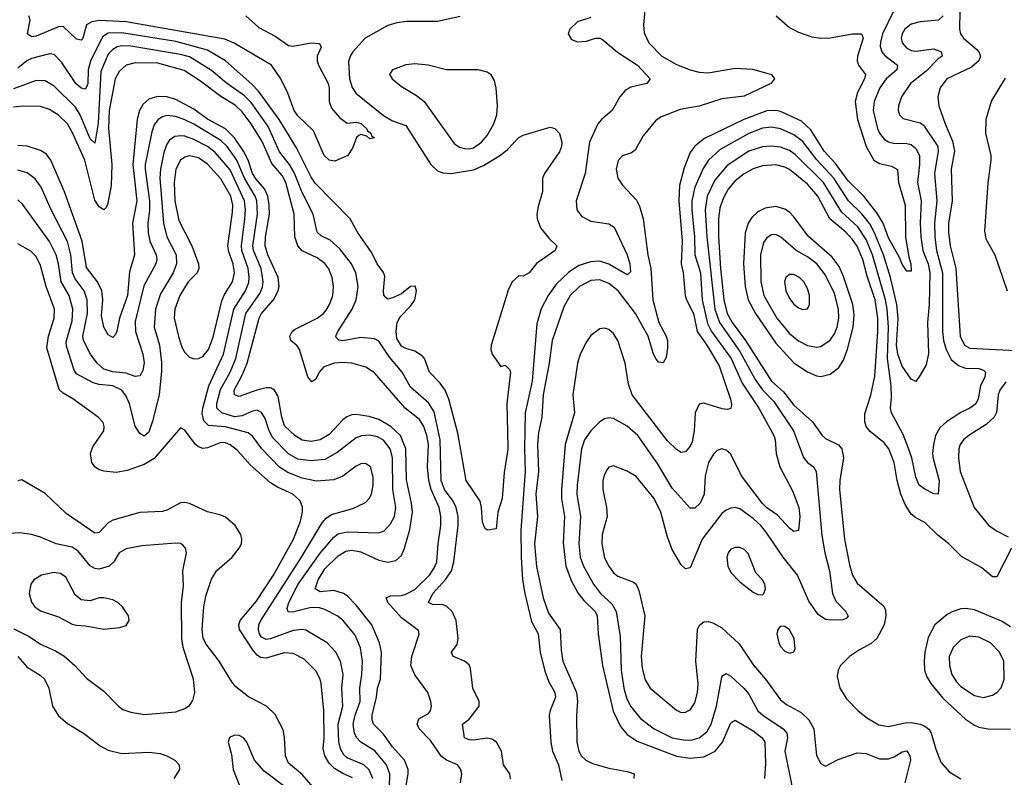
# Model space of a CAD drawing. Header units: inches. Extents: x 1649636 to 1815363, y 506543 to 641975.
# Tile 142 of 256: x 1697838 to 1702203, y 585135 to 588492. Entities that reach past the tile are written whole.
import ezdxf

# ---------------------------------------------------------------- set-up
doc = ezdxf.new("R2010")
doc.units = ezdxf.units.IN
doc.header["$MEASUREMENT"] = 0
doc.layers.add('B6598', color=7, linetype='Continuous')
doc.layers.add('B7508', color=7, linetype='Continuous')

msp = doc.modelspace()

# ---------------------------------------------------------------- linework, layer by layer
at = {"layer": 'B6598', "color": 5}
for points, elevation in [([(1698840.8, 588510), (1698897.8, 588457.8), (1698970, 588419), (1699030, 588377.1), (1699050, 588374.3), (1699130, 588390.1), (1699167.1, 588387.1), (1699173.4, 588370), (1699157.1, 588330), (1699156.3, 588310), (1699162.2, 588290), (1699205.5, 588210), (1699210.2, 588189.8), (1699210.2, 588130), (1699220.2, 588100.2), (1699257.4, 588057.4), (1699290, 588033.4), (1699330, 588037.6), (1699350, 588032.3), (1699374.6, 588010), (1699379.3, 587999.3), (1699394, 587990), (1699396.8, 587976.8), (1699410, 587969), (1699390, 587964.5), (1699376.6, 587976.6), (1699350, 587982.7), (1699341.1, 587978.9), (1699330.6, 587969.4), (1699314.4, 587925.6), (1699292, 587890), (1699235.3, 587864.7), (1699210, 587869.7), (1699188, 587890), (1699140, 588000), (1699070, 588066.3), (1699054.2, 588090), (1699026.2, 588166.2), (1698995, 588230), (1698953.8, 588290), (1698788.8, 588388.8), (1698746.4, 588406.4), (1698310, 588482.5), (1698191.8, 588488.2), (1698157.2, 588482.8), (1698133.1, 588470), (1698117.8, 588410), (1698110, 588401.8), (1698090, 588405.5), (1698030, 588461.8), (1698010, 588459.9), (1697910, 588419.1), (1697890, 588416.4), (1697871.5, 588430), (1697883.7, 588490), (1697877.8, 588510)], 520), ([(1699790, 588506.6), (1699690, 588483.5), (1699555.4, 588484.6), (1699510, 588478.5), (1699470, 588466.3), (1699369.3, 588410), (1699315.1, 588350), (1699302.6, 588330), (1699294.6, 588305.4), (1699299.7, 588230), (1699311.4, 588191.4), (1699327.1, 588167.1), (1699450, 588067.6), (1699490, 588043.5), (1699550, 588023.8), (1699660.5, 587850), (1699690, 587821.7), (1699713.3, 587813.3), (1699750, 587810.6), (1699850, 587827), (1699894.2, 587845.8), (1699968.6, 587891.4), (1700000, 587916.8)], 540), ([(1700000, 586578.2), (1699985.3, 586485.3), (1699975.8, 586370), (1699957.4, 586310), (1699950, 586235.3), (1699909.3, 586229.3), (1699899, 586239), (1699890, 586266), (1699885.6, 586330), (1699879.1, 586359.1), (1699816.9, 586450), (1699779.3, 586659.3), (1699740.3, 586810), (1699724.1, 586850), (1699701.2, 586881.2), (1699654.6, 586930), (1699632.3, 586990), (1699622.5, 587002.5), (1699590, 587023.6), (1699550, 587035), (1699530, 587046.1), (1699510, 587079.7), (1699506.2, 587110), (1699511.7, 587150), (1699524.4, 587175.6), (1699570, 587222.6), (1699589.8, 587250), (1699596.5, 587290), (1699590.9, 587310.9), (1699570, 587309.7), (1699530, 587278), (1699490, 587259.8), (1699470, 587254.3), (1699460.5, 587260.5), (1699452.1, 587272.1), (1699450.8, 587290), (1699456.3, 587356.3), (1699451.1, 587371.1), (1699422.9, 587410), (1699399.3, 587459.3), (1699335.1, 587550), (1699302, 587610), (1699148.1, 587768.1), (1699130, 587794.9), (1699064.5, 587924.5), (1698987.8, 588050), (1698896, 588176), (1698866.6, 588206.6), (1698750, 588310.4), (1698670, 588356.7), (1698530, 588394.9), (1698290, 588433.9), (1698230, 588432), (1698204.3, 588415.7), (1698152.1, 588307.9), (1698140.9, 588270), (1698139.4, 588210), (1698130, 588184), (1698110, 588188.7), (1698086.5, 588210), (1698023.4, 588303.4), (1697990, 588338), (1697970, 588341.1), (1697890, 588320.9), (1697869.3, 588310), (1697830, 588277)], 540), ([(1700000, 585164.5), (1699982.6, 585190), (1699974.2, 585250), (1699951.4, 585290), (1699930, 585303.4), (1699910, 585308.4), (1699850, 585298.8), (1699830, 585300.7), (1699809.7, 585310), (1699800.9, 585370), (1699830, 585392.1), (1699874.1, 585450), (1699874.1, 585470), (1699846.1, 585530), (1699836.8, 585616.8), (1699830, 585633.5), (1699810, 585649.8), (1699761.2, 585670), (1699756.2, 585676.2), (1699751.8, 585690), (1699777, 585723), (1699782, 585750), (1699772.1, 585830), (1699754.5, 585870), (1699730, 585893.7), (1699710, 585900.7), (1699670, 585898.5), (1699649.8, 585909.8), (1699668.9, 585950), (1699727.5, 586012.5), (1699752.4, 586050), (1699762.8, 586090), (1699782.1, 586250), (1699781.2, 586290), (1699772.3, 586330), (1699758.8, 586358.8), (1699721, 586410), (1699705.8, 586450), (1699702.2, 586630), (1699674.4, 586754.4), (1699650, 586793.7), (1699570, 586863.4), (1699532.5, 586930), (1699477.3, 586997.3), (1699430, 587068.2), (1699410, 587078.3), (1699350, 587083.1), (1699270, 587068.3), (1699252.2, 587072.2), (1699242, 587082), (1699239.7, 587090), (1699248.2, 587110), (1699311, 587210), (1699329.4, 587250), (1699338.3, 587310), (1699328.3, 587370), (1699308.3, 587410), (1699256.8, 587476.8), (1699214.7, 587514.7), (1699174.3, 587534.3), (1699156, 587550), (1699138.4, 587630), (1699090, 587726.8), (1699055.1, 587815.1), (1699034.3, 587850), (1698990, 587906.9), (1698939, 588019), (1698864.5, 588124.5), (1698834.6, 588154.6), (1698752.8, 588212.8), (1698687.5, 588267.5), (1698590, 588327.6), (1698550, 588338.5), (1698330, 588374.2), (1698290, 588375.9), (1698270, 588371.7), (1698250, 588360.4), (1698230, 588339.5), (1698197.4, 588262.6), (1698186.2, 588033.8), (1698170, 587945.1), (1698150, 587963.5), (1698105.8, 588070), (1698085, 588105), (1697990, 588197.4), (1697950, 588221.7), (1697910, 588222.7), (1697810, 588185.6)], 560), ([(1699791.2, 585110), (1699797, 585150), (1699792.3, 585172.3), (1699779.1, 585190), (1699730, 585211.3), (1699707.4, 585227.4), (1699658.3, 585298.3), (1699608.1, 585350), (1699599.5, 585370), (1699606.5, 585393.5), (1699650, 585418), (1699659.2, 585430), (1699663.1, 585450), (1699660.9, 585470), (1699646.3, 585510), (1699588.7, 585588.7), (1699571.5, 585630), (1699576.2, 585670), (1699609.1, 585769.1), (1699605.6, 585785.6), (1699530, 585840.9), (1699469.9, 585910), (1699461.6, 585930), (1699481.3, 585938.7), (1699530, 585940.5), (1699550, 585945.9), (1699590, 585967.6), (1699653.9, 586030), (1699676.1, 586063.9), (1699686.5, 586090), (1699692.3, 586170), (1699704.9, 586250), (1699704.8, 586290), (1699697.1, 586330), (1699662.4, 586410), (1699650.9, 586450), (1699645.5, 586510), (1699649.4, 586610), (1699642.1, 586650), (1699628.7, 586690), (1699610, 586719.9), (1699547.1, 586770), (1699410, 586926.5), (1699372.5, 586952.5), (1699309.5, 586969.5), (1699270, 586973.4), (1699233.4, 586970), (1699186.6, 586953.4), (1699165, 586930), (1699150, 586899.2), (1699132.2, 586887.8), (1699115.6, 586910), (1699077.5, 587030), (1699067.1, 587047.1), (1699039.8, 587070), (1699035.4, 587090), (1699046, 587110), (1699059.1, 587120.9), (1699156.8, 587170), (1699184.2, 587190), (1699195.7, 587204.3), (1699211.7, 587230), (1699226, 587270), (1699229.2, 587310), (1699222.4, 587350), (1699207.5, 587387.5), (1699190, 587411.6), (1699157, 587437), (1699090, 587467.7), (1699070.6, 587490.6), (1699057.6, 587530), (1699054.7, 587630), (1699017.1, 587770), (1699001, 587801), (1698955.4, 587855.4), (1698911.9, 587951.9), (1698863.4, 588030), (1698823.5, 588083.5), (1698793.2, 588113.2), (1698730, 588152.2), (1698639.7, 588219.7), (1698566.4, 588266.4), (1698450, 588298.9), (1698350, 588301.7), (1698309, 588291), (1698278, 588262), (1698260.1, 588230), (1698234.2, 588090), (1698230.6, 588010), (1698245.8, 587850), (1698243.4, 587756.6), (1698226.6, 587673.4), (1698220.8, 587659.2), (1698210, 587649.8), (1698190, 587663.4), (1698170, 587692.8), (1698126.2, 587870), (1698071.2, 587991.2), (1698050, 588030), (1698010, 588068.9), (1697970, 588094.6), (1697930, 588107.2), (1697850, 588109.4), (1697810, 588103.9)], 580), ([(1699549.2, 585090), (1699560.3, 585150), (1699559.3, 585170), (1699544.2, 585210), (1699490, 585270.4), (1699450, 585325.8), (1699405.8, 585370), (1699399.5, 585390), (1699400.1, 585410), (1699420.1, 585490), (1699424.2, 585530), (1699437.6, 585570), (1699442.3, 585690), (1699433.3, 585730), (1699399.3, 585810), (1699330, 585898.1), (1699290, 585939.4), (1699273.6, 585950), (1699230, 585962.8), (1699170, 585956.7), (1699147, 585970), (1699160.5, 586010), (1699190, 586058.6), (1699250, 586116.6), (1699282.8, 586137.2), (1699310, 586141.1), (1699350, 586134.2), (1699430, 586096.9), (1699470, 586087.5), (1699504.4, 586095.6), (1699530, 586117.5), (1699544.2, 586150), (1699567.2, 586232.8), (1699578.6, 586310), (1699574.9, 586350), (1699553.1, 586453.1), (1699549, 586590), (1699525.7, 586650), (1699483.6, 586690), (1699430, 586720.9), (1699386.6, 586733.4), (1699330, 586742.4), (1699310, 586741.2), (1699287.5, 586732.5), (1699270, 586719.5), (1699210, 586653.4), (1699170, 586630.8), (1699130, 586623.1), (1699090, 586629.4), (1699056.8, 586650), (1699011.8, 586691.8), (1698999.4, 586730), (1698982.8, 586822.8), (1698967.1, 586850), (1698950, 586860.2), (1698930, 586861.4), (1698888.9, 586851.1), (1698810, 586821.6), (1698789.9, 586829.9), (1698787.9, 586850), (1698823.6, 586916.4), (1698845.3, 586970), (1698898.8, 587170), (1698910.3, 587190), (1698962.3, 587250), (1698983, 587290), (1698987.4, 587310), (1698983.3, 587350), (1698937.7, 587450), (1698925.8, 587490), (1698927.1, 587530), (1698944.4, 587630), (1698944.1, 587670), (1698937.5, 587710), (1698922.4, 587742.4), (1698885.4, 587785.4), (1698870.2, 587810), (1698850.7, 587870), (1698829.7, 587910), (1698790, 587968.7), (1698750, 588008.9), (1698670.8, 588050.8), (1698610, 588095.6), (1698530, 588139), (1698490, 588150.7), (1698448.6, 588151.4), (1698410, 588140.2), (1698383.9, 588116.1), (1698369.3, 588090), (1698359, 588050), (1698338.5, 587850), (1698357.5, 587690), (1698337.2, 587590), (1698347.2, 587450), (1698325, 587375), (1698315.5, 587270), (1698280.1, 587170), (1698268, 587112), (1698262.7, 587097.3), (1698250, 587083.5), (1698230, 587096), (1698209.9, 587129.9), (1698200.3, 587180.3), (1698206.4, 587250), (1698201.9, 587290), (1698182.3, 587330), (1698133.7, 587393.7), (1698115.1, 587510), (1698036.3, 587730), (1697976, 587870), (1697955.8, 587895.8), (1697930, 587912), (1697870, 587932.3), (1697830, 587934.8)], 620), ([(1699477.5, 585090), (1699477.8, 585150), (1699463.2, 585190), (1699411.6, 585251.6), (1699350, 585289.9), (1699331.3, 585311.3), (1699322.1, 585330), (1699316.2, 585370), (1699325.1, 585410), (1699347.1, 585470), (1699345.8, 585530), (1699354.7, 585590), (1699357, 585650), (1699349.1, 585709.1), (1699324.9, 585764.9), (1699270, 585831.5), (1699245.7, 585850), (1699190, 585879), (1699166.4, 585886.4), (1699130, 585887.6), (1699046.5, 585866.5), (1699028.3, 585868.3), (1699023.3, 585883.3), (1699031.3, 585910), (1699071.4, 585990), (1699170, 586128.1), (1699230, 586199.3), (1699250, 586213.3), (1699290, 586222.9), (1699430, 586218.4), (1699452.8, 586227.2), (1699482.2, 586257.8), (1699499.1, 586290), (1699505.3, 586330), (1699492.2, 586410), (1699489.9, 586550), (1699479.9, 586590), (1699450, 586628.7), (1699423.3, 586643.3), (1699388.8, 586651.2), (1699352.6, 586647.4), (1699330, 586639.1), (1699245.5, 586574.5), (1699190, 586542.8), (1699130, 586536.6), (1699070, 586544.7), (1699030, 586568.4), (1698959.6, 586639.6), (1698943.9, 586670), (1698925.2, 586725.2), (1698910, 586751.5), (1698890, 586761.2), (1698870, 586757.1), (1698823.9, 586736.1), (1698790, 586732.7), (1698734.4, 586750), (1698711.9, 586770), (1698711.1, 586791.1), (1698727.2, 586852.8), (1698770, 586930), (1698795.7, 586990), (1698840.2, 587190), (1698901.9, 587278.1), (1698913.3, 587306.7), (1698916.4, 587330), (1698907.4, 587390), (1698874.7, 587470), (1698871.8, 587490), (1698891.8, 587630), (1698889.1, 587690), (1698882, 587710), (1698833.8, 587790), (1698800.8, 587870), (1698757.4, 587930), (1698730, 587956.1), (1698610, 588029.3), (1698570, 588048.9), (1698530, 588063.1), (1698490, 588067.9), (1698470, 588062.1), (1698451.8, 588050), (1698434.4, 588025.6), (1698424.1, 587995.9), (1698394.2, 587850), (1698393.5, 587830), (1698413.5, 587690), (1698413.5, 587646.5), (1698406.1, 587590), (1698407.5, 587547.5), (1698415.1, 587510), (1698443, 587450), (1698445.4, 587430), (1698441, 587410), (1698387.7, 587312.3), (1698350, 587154.5), (1698351.6, 587110), (1698383, 587010), (1698389.1, 586970.9), (1698382.9, 586937.1), (1698370, 586913.6), (1698350, 586911.2), (1698310, 586925.3), (1698250, 586931.9), (1698210, 586943.5), (1698180.5, 586970), (1698151.1, 587010), (1698120.9, 587070), (1698117.6, 587090), (1698137.9, 587190), (1698136.8, 587250), (1698123.4, 587290), (1698083.3, 587343.3), (1698071.1, 587370), (1698064.2, 587450), (1698048.9, 587508.9), (1697976.4, 587650), (1697933.5, 587750), (1697906.2, 587786.2), (1697870, 587813), (1697830, 587825.3)], 640), ([(1699402.5, 585130), (1699387.4, 585167.4), (1699363.2, 585190), (1699290, 585220.9), (1699274.8, 585234.8), (1699260.2, 585260.2), (1699252.6, 585292.6), (1699249.6, 585370), (1699269.5, 585450), (1699265.7, 585530), (1699272.1, 585590), (1699260.2, 585650), (1699239.5, 585690), (1699200.8, 585730), (1699106.8, 585786.8), (1699089.9, 585789.9), (1699050, 585785.8), (1698950, 585749.1), (1698930, 585745.6), (1698910, 585755.7), (1698900.7, 585770), (1698895.6, 585790), (1698897.7, 585810), (1698906.4, 585830), (1699086.2, 586110), (1699178.1, 586261.9), (1699196.5, 586283.5), (1699220.1, 586299.9), (1699314.1, 586325.9), (1699370, 586352), (1699386.5, 586370), (1699396.5, 586390), (1699404.3, 586430), (1699404.2, 586464.2), (1699393.2, 586510), (1699370, 586525.8), (1699350, 586523.2), (1699330, 586513.8), (1699270.6, 586469.4), (1699230, 586452.7), (1699153.6, 586446.4), (1699090, 586461.1), (1699026, 586486), (1698990, 586509.4), (1698910.7, 586590.7), (1698870, 586646.5), (1698850, 586661.7), (1698750, 586687.6), (1698674.1, 586694.1), (1698654.4, 586714.4), (1698647.2, 586747.2), (1698649, 586770), (1698676.5, 586870), (1698741, 587010), (1698786.6, 587210), (1698839.1, 587290), (1698853, 587327), (1698855.1, 587350), (1698850.5, 587390), (1698823.1, 587470), (1698821.2, 587490), (1698836.2, 587610), (1698838, 587650), (1698833.7, 587690), (1698770, 587826.7), (1698704.3, 587904.3), (1698670.7, 587930.7), (1698610, 587961.2), (1698570, 587975.8), (1698550, 587978), (1698525.8, 587974.2), (1698502.1, 587957.9), (1698490, 587941.2), (1698477, 587903), (1698461.8, 587830), (1698459.2, 587790), (1698474.6, 587590), (1698490.1, 587530.1), (1698530.7, 587450.7), (1698533.1, 587410), (1698517.8, 587370), (1698462.3, 587277.7), (1698439.5, 587210), (1698433.2, 587130), (1698457.4, 587050), (1698466.9, 586973.1), (1698466, 586934), (1698455.6, 586830), (1698427, 586713), (1698410, 586664.2), (1698390, 586646), (1698370, 586658.7), (1698350, 586691), (1698324.7, 586790), (1698310, 586824), (1698290.2, 586850.2), (1698250, 586869.5), (1698190, 586875.7), (1698163.2, 586883.2), (1698090, 586923), (1698078.6, 586938.6), (1698045.4, 587045.4), (1698044, 587064), (1698070, 587157), (1698073.6, 587210), (1698056.5, 587270), (1698021.9, 587330), (1698010.2, 587410.2), (1697999.6, 587450), (1697970, 587509.9), (1697850, 587674.2), (1697830, 587694.4)], 660), ([(1699313.1, 585133.1), (1699270, 585151.1), (1699233.8, 585173.8), (1699210, 585197.5), (1699189.9, 585230), (1699182.3, 585262.3), (1699187.2, 585310), (1699185.8, 585430), (1699174.6, 585550), (1699169.9, 585570), (1699150, 585606.4), (1699098.7, 585658.7), (1699050, 585683.2), (1699010, 585687), (1698930, 585662.8), (1698905.6, 585665.6), (1698890, 585676), (1698874.7, 585694.7), (1698811.5, 585790), (1698808.6, 585810), (1698815.1, 585830), (1698885.6, 585914.4), (1698962.7, 586030), (1699050.8, 586190), (1699081.9, 586270), (1699091, 586310), (1699091.6, 586331.6), (1699080.5, 586360.5), (1699049, 586390), (1698980.8, 586420.8), (1698950, 586440.4), (1698859.8, 586519.8), (1698802.8, 586582.8), (1698770, 586608.8), (1698750, 586616.7), (1698730, 586618.3), (1698670, 586594.5), (1698650, 586592.2), (1698630, 586599.6), (1698617.7, 586610), (1698570, 586672.8), (1698550, 586683), (1698433.1, 586546.9), (1698390, 586520.9), (1698313.9, 586493.9), (1698265.9, 586485.9), (1698211.2, 586491.2), (1698190, 586497.8), (1698171.2, 586510), (1698157.2, 586530), (1698150.9, 586570), (1698161.4, 586598.6), (1698211.1, 586670), (1698212.8, 586690), (1698207, 586707), (1698185.1, 586730), (1698072.5, 586812.5), (1698030, 586836.5), (1698013.3, 586853.3), (1697958.6, 587038.6), (1697964.8, 587090), (1697990.4, 587170), (1697991.7, 587210), (1697955.2, 587310), (1697930, 587403.5), (1697910, 587442.5), (1697886.3, 587466.3), (1697830, 587499.5)], 680), ([(1700000, 587283.6), (1699927.2, 587050), (1699926.7, 587030), (1699932.7, 587010), (1699970, 586954.8), (1699990, 586960.7), (1700000, 586950.7)], 540), ([(1700000, 586815.8), (1699997, 586790), (1700000, 586667.3)], 540), ([(1699156.2, 585070), (1699090, 585147.7), (1699030, 585197.8), (1699015.8, 585230), (1699011.6, 585311.6), (1699005, 585345), (1698970, 585413.5), (1698932.3, 585450), (1698851.7, 585491.7), (1698795.2, 585535.2), (1698777.5, 585557.5), (1698722.5, 585650), (1698664.6, 585724.6), (1698650.4, 585750), (1698646.2, 585790), (1698653.2, 585890), (1698662.6, 585937.4), (1698687.5, 586012.5), (1698709.8, 586050), (1698778.9, 586110), (1698811.2, 586150), (1698821.3, 586170), (1698823, 586190), (1698817.4, 586210), (1698792.3, 586250), (1698750, 586287.4), (1698730, 586296.8), (1698670, 586310.7), (1698590, 586348.2), (1698570, 586353.2), (1698550, 586351.5), (1698490, 586318.6), (1698470, 586312.8), (1698370, 586308), (1698250, 586274.1), (1698230, 586262.3), (1698190, 586219.5), (1698170, 586216.1), (1698043.6, 586303.6), (1697950, 586392.9), (1697847.7, 586452.3), (1697830, 586449.3)], 720), ([(1697812.2, 585792.2), (1697879.1, 585759.1), (1697930, 585724.8), (1697995.9, 585695.9), (1698033.4, 585673.4), (1698082.7, 585630), (1698134.4, 585574.4), (1698210, 585516.5), (1698274.9, 585450), (1698295.5, 585435.5), (1698330, 585423.5), (1698390, 585413.4), (1698530, 585424.9), (1698570, 585439.5), (1698590, 585453), (1698605.6, 585474.4), (1698613.5, 585510), (1698607.9, 585570), (1698562.8, 585710), (1698556, 585750), (1698554.3, 585910), (1698563.1, 585983.1), (1698561.4, 586050), (1698576.4, 586130), (1698572.4, 586150), (1698561.6, 586161.6), (1698550, 586170.9), (1698530, 586172.9), (1698379.6, 586160.4), (1698310, 586147.1), (1698278.7, 586130), (1698254.9, 586090), (1698234.6, 586070), (1698190, 586057.2), (1698170, 586059.9), (1698150, 586071.4), (1698096.4, 586136.4), (1698070, 586154.5), (1697999.5, 586170), (1697930, 586199.3), (1697890, 586210.9), (1697838.3, 586218.3), (1697770, 586214.3)], 740), ([(1697829.3, 585670), (1697870, 585622.7), (1697927.6, 585587.6), (1697947.3, 585570), (1697966.7, 585530), (1697982.6, 585450), (1698010, 585407.6), (1698050, 585373.6), (1698121.1, 585330), (1698194.9, 585274.9), (1698230, 585255.6), (1698290, 585240.6), (1698410, 585246.8), (1698460.8, 585240.8), (1698490.1, 585230.1), (1698524.9, 585210), (1698545.3, 585190), (1698545.7, 585170), (1698521.5, 585130)], 720), ([(1699017.8, 585090), (1698921.6, 585161.6), (1698878.5, 585210), (1698844.5, 585290), (1698830, 585309.3), (1698810, 585319.5), (1698790, 585320.9), (1698768.3, 585311.7), (1698762, 585290), (1698776, 585236), (1698784.5, 585170), (1698813.6, 585093.6)], 740)]:
    msp.add_lwpolyline(points, dxfattribs=dict(at, elevation=elevation))
for points, elevation in [([(1699590, 588296), (1699550, 588292.4), (1699490.4, 588269.6), (1699477.3, 588250), (1699488.2, 588230), (1699530, 588196), (1699596.4, 588156.4), (1699630, 588129.1), (1699763.3, 587943.3), (1699787.3, 587927.3), (1699810, 587921.3), (1699830, 587919.4), (1699850, 587924.8), (1699885, 587950), (1699910, 587979.3), (1699939.1, 588030), (1699952.7, 588070), (1699955.3, 588110), (1699949.4, 588189.4), (1699942.4, 588222.4), (1699927.7, 588247.7), (1699910, 588259.8), (1699870, 588269.8), (1699730, 588270.7), (1699648.7, 588290)], 560), ([(1698590, 587888.5), (1698570, 587883.4), (1698550.4, 587869.6), (1698530.1, 587830), (1698521.8, 587770), (1698524.7, 587690), (1698543, 587603), (1698601, 587490), (1698630.7, 587410), (1698631.9, 587390), (1698623.7, 587370), (1698585.2, 587330), (1698547.8, 587270), (1698525.1, 587210), (1698523.1, 587170), (1698542.8, 587082.8), (1698558.5, 587038.5), (1698570, 587017.7), (1698590, 586997.3), (1698610, 586989.1), (1698630, 586990.2), (1698650, 586999.3), (1698674.7, 587030), (1698695, 587085), (1698733, 587247), (1698745, 587275), (1698781, 587330), (1698789.4, 587370.6), (1698784.3, 587410), (1698764.1, 587464.1), (1698760.8, 587490), (1698781.5, 587638.5), (1698781.8, 587670), (1698773.6, 587710), (1698730, 587787), (1698670, 587852.2), (1698630, 587880.1)], 680), ([(1697990, 586042), (1697934.9, 586030), (1697900.4, 586010), (1697886.7, 585990), (1697880.2, 585950), (1697890, 585910.5), (1697904.2, 585890), (1697930, 585872.7), (1698010, 585846.2), (1698070, 585813.8), (1698090, 585809.2), (1698130, 585806.5), (1698210, 585791.5), (1698282, 585798), (1698310, 585807.3), (1698322.7, 585830), (1698319.5, 585850), (1698293, 585890), (1698273, 585910), (1698250, 585921.4), (1698210, 585930.8), (1698190, 585930.8), (1698150, 585916.8), (1698110, 585921.5), (1698083.6, 585943.6), (1698041.7, 586021.7), (1698018.1, 586038.1)], 760)]:
    msp.add_lwpolyline(points, close=True, dxfattribs=dict(at, elevation=elevation))
at = {"layer": 'B7508', "color": 5}
for points, elevation in [([(1700612.3, 588567.7), (1700603.2, 588470), (1700606.3, 588433.7), (1700627, 588390), (1700684.6, 588330), (1700750, 588293.9), (1700810, 588270.1), (1700850, 588260.1), (1700890, 588257.4), (1701010, 588277.3), (1701086.5, 588273.5), (1701170.8, 588250), (1701183.8, 588230), (1701167.4, 588210), (1701050, 588152.8), (1700950, 588141.1), (1700850, 588109.3), (1700765.3, 588094.7), (1700679.1, 588060.9), (1700656.3, 588043.7), (1700602.2, 587977.8), (1700565.8, 587914.2), (1700550, 587902.5), (1700510, 587888.7), (1700491.4, 587868.6), (1700482.3, 587830), (1700489.4, 587790), (1700510, 587758.6), (1700572.6, 587692.6), (1700585.7, 587665.7), (1700602, 587610), (1700622.4, 587450), (1700635.8, 587390), (1700645.1, 587250), (1700671.1, 587150), (1700703.1, 587090), (1700709, 587070), (1700710, 587038), (1700704.2, 586995.8), (1700690, 586971.3), (1700670, 586975.1), (1700657.7, 586990), (1700647.2, 587010), (1700624.4, 587090), (1700567.1, 587190), (1700490.6, 587290.6), (1700450, 587323.8), (1700410, 587339.7), (1700370, 587336.3), (1700319.1, 587310), (1700277.6, 587270), (1700250, 587219.3), (1700198.8, 587070), (1700185.1, 586970), (1700157.7, 586830), (1700153, 586730), (1700138.3, 586661.7), (1700132.9, 586610), (1700137.4, 586490), (1700126.5, 586390), (1700132.6, 586290), (1700119.6, 586170), (1700128.3, 586068.3), (1700157.7, 585930), (1700182.5, 585862.5), (1700234.1, 585790), (1700237.9, 585697.9), (1700246.1, 585650), (1700305.5, 585510), (1700310.1, 585470), (1700305.9, 585410), (1700307.9, 585290), (1700316.3, 585250), (1700328.7, 585228.7), (1700348.1, 585210), (1700376.6, 585196.6), (1700450, 585175), (1700530, 585160.5), (1700561.5, 585150), (1700560.7, 585130)], 580), ([(1701191.2, 588510), (1701250, 588457.6), (1701290, 588436.4), (1701350, 588416.3), (1701390, 588409.6), (1701430, 588412), (1701529.6, 588429.6), (1701570, 588428.8), (1701577, 588410), (1701552.2, 588330), (1701550.1, 588310), (1701556.1, 588290), (1701587.1, 588250), (1701583.3, 588230), (1701552.2, 588170), (1701540.9, 588130), (1701551.5, 588050), (1701590.3, 587930.3), (1701624.1, 587870), (1701650, 587854.5), (1701703.3, 587843.3), (1701728.5, 587828.5), (1701733.2, 587770), (1701763, 587670), (1701764, 587530), (1701779.3, 587439.3), (1701788.7, 587410), (1701790, 587378), (1701770, 587378.4), (1701750, 587408.3), (1701738.4, 587438.4), (1701690, 587524.8), (1701665, 587590), (1701636.9, 587636.9), (1701580.6, 587710), (1701510, 587778.5), (1701454.2, 587854.2), (1701404, 587910), (1701344.4, 588004.4), (1701303, 588043), (1701210, 588085.6), (1701190, 588090.3), (1701150, 588088.5), (1701047.8, 588050), (1700874.1, 587965.9), (1700830, 587931.1), (1700810, 587903.1), (1700783.7, 587836.3), (1700762.9, 587757.1), (1700759.9, 587690), (1700774.3, 587510), (1700769.7, 587410), (1700779.5, 587370), (1700788.2, 587270), (1700793.1, 587250), (1700824.1, 587190), (1700840.6, 587110), (1700884, 587050), (1700938.7, 586958.7), (1700988.8, 586810), (1700993.4, 586786.6), (1700991, 586769), (1700975.4, 586764.6), (1700952.4, 586767.6), (1700870, 586793), (1700850, 586787.8), (1700831.8, 586750), (1700828.3, 586670), (1700818.4, 586621.6), (1700810, 586602.4), (1700790, 586577.4), (1700770, 586574.2), (1700750, 586586.8), (1700710, 586626.3), (1700553.2, 586830), (1700536.9, 586876.9), (1700522.2, 586970), (1700488.9, 587070), (1700470, 587102.2), (1700450, 587119.5), (1700430, 587125.2), (1700410, 587122.2), (1700370, 587092.3), (1700350, 587064.4), (1700322.8, 587010), (1700311, 586970), (1700289.3, 586830), (1700296.9, 586750), (1700255.9, 586610), (1700239.3, 586410), (1700239.4, 586370), (1700253.4, 586290), (1700246.4, 586173.6), (1700258.8, 586070), (1700283.8, 586003.8), (1700311.7, 585951.7), (1700337.9, 585917.9), (1700388.7, 585870), (1700397.1, 585850), (1700401.9, 585770), (1700420.7, 585630), (1700468.2, 585428.2), (1700500.4, 585360.4), (1700530, 585324.8), (1700574.7, 585294.7), (1700750, 585229), (1700810, 585219.2), (1700870, 585225.5), (1700920.5, 585250), (1700952.9, 585290), (1700990, 585376.5), (1701010, 585387.5), (1701090, 585340.6), (1701128.6, 585310), (1701141.5, 585290), (1701144.5, 585195.5), (1701139.3, 585130)], 620), ([(1701712.1, 588530), (1701663.2, 588430), (1701653.3, 588393.3), (1701652.8, 588372.8), (1701659.3, 588350), (1701672.8, 588332.8), (1701729.4, 588290), (1701725.9, 588270), (1701679.6, 588230), (1701650.6, 588190), (1701625.3, 588130), (1701621.7, 588090), (1701641, 588010), (1701650, 587989.3), (1701670, 587963.2), (1701690, 587950.8), (1701710, 587945.7), (1701770, 587944), (1701790, 587938.4), (1701810, 587921.9), (1701826.1, 587890), (1701826.7, 587850), (1701818.1, 587770), (1701833.6, 587690), (1701829.4, 587590), (1701832.5, 587530), (1701841.9, 587470), (1701865.5, 587410), (1701872.3, 587370), (1701869, 587230), (1701861.5, 587150), (1701867.3, 587012.7), (1701856.9, 586963.1), (1701830, 586917.2), (1701810, 586889.3), (1701790, 586899.6), (1701750, 586956.5), (1701730.3, 587010), (1701724.6, 587050), (1701731.8, 587168.2), (1701726.1, 587230), (1701697.9, 587350), (1701667.5, 587450), (1701627.8, 587547.8), (1701606.9, 587586.9), (1701571.1, 587631.1), (1701511.8, 587690), (1701447, 587790), (1701371.4, 587871.4), (1701310, 587951.7), (1701270, 587981.3), (1701210, 588008.7), (1701170, 588015.2), (1701130, 588011.5), (1701070, 587987.3), (1700943.2, 587916.8), (1700890.6, 587870), (1700866.9, 587833.1), (1700830.7, 587750), (1700818, 587690), (1700817.8, 587650), (1700829.8, 587530), (1700831, 587450), (1700856, 587370), (1700863.7, 587250), (1700886.1, 587146.1), (1700904.8, 587110), (1700991.5, 586990), (1701040.9, 586880.9), (1701114, 586770), (1701180.9, 586650), (1701187.3, 586630), (1701190.7, 586570), (1701207, 586510), (1701264.4, 586404.4), (1701291.7, 586330), (1701295.5, 586290), (1701290, 586229.2), (1701270, 586224.2), (1701250, 586239.3), (1701196.9, 586296.9), (1701150, 586329.4), (1701130, 586348.8), (1701037.9, 586470), (1700990, 586566.2), (1700970, 586584.2), (1700950, 586589.8), (1700930, 586582.7), (1700913.2, 586566.8), (1700890.9, 586530), (1700875.9, 586470), (1700871.7, 586390), (1700854.8, 586350), (1700830, 586327), (1700810, 586327.6), (1700730, 586415.8), (1700664.7, 586524.7), (1700578.4, 586650), (1700530, 586690.6), (1700470, 586725.5), (1700450, 586728.1), (1700430, 586723.5), (1700410, 586709.8), (1700370, 586670.6), (1700341.9, 586630), (1700327.5, 586590), (1700308.9, 586428.9), (1700308.2, 586390), (1700323.8, 586290), (1700316.1, 586170), (1700322.6, 586110), (1700336.9, 586070), (1700381.9, 585990), (1700413.1, 585950), (1700463.1, 585903.1), (1700482.4, 585870), (1700499.2, 585759.2), (1700504.7, 585610), (1700515.4, 585530), (1700527.4, 585487.4), (1700545.3, 585450), (1700590, 585395.3), (1700651, 585350), (1700730, 585310.1), (1700790, 585298.8), (1700818.9, 585301.1), (1700850, 585310.1), (1700883.4, 585336.6), (1700903.7, 585370), (1700926.3, 585450), (1700950, 585578), (1700954.4, 585585.6), (1700970, 585594.2), (1700990, 585582.5), (1701050, 585528.1), (1701070, 585502.7), (1701110.1, 585430), (1701131.6, 585410), (1701221.7, 585350), (1701238.9, 585330), (1701242, 585310), (1701229.6, 585250), (1701262.9, 585090)], 640), ([(1701932.3, 588510), (1701911.3, 588490), (1701830, 588482.1), (1701790, 588472), (1701761.5, 588450), (1701749.6, 588430), (1701745.9, 588410), (1701749.6, 588390), (1701770, 588365.9), (1701790, 588355.7), (1701810, 588352.1), (1701890, 588363.6), (1701922.4, 588350), (1701927.6, 588330), (1701910, 588318.5), (1701855.6, 588264.4), (1701786.6, 588210), (1701747.1, 588150), (1701733.2, 588110), (1701732.6, 588090), (1701738.4, 588070), (1701753.8, 588053.8), (1701830, 588034.7), (1701844.7, 588024.7), (1701907.7, 587930), (1701909.7, 587910), (1701892.9, 587810), (1701902.9, 587690), (1701893.6, 587590), (1701894.1, 587530), (1701902.3, 587470), (1701928.2, 587370), (1701929.1, 587110), (1701933.6, 587070), (1701944.9, 587030), (1701966.9, 586986.9), (1701999.2, 586959.2), (1702030, 586947.3), (1702090, 586946.3), (1702110, 586939.7), (1702119.7, 586930), (1702115.9, 586910), (1702096.8, 586870), (1702087.4, 586812.6), (1702076.6, 586790), (1702050.2, 586770), (1702010, 586751.4), (1701946.6, 586710), (1701916.7, 586683.3), (1701898.1, 586650), (1701888.1, 586610), (1701885, 586570), (1701887.4, 586547.4), (1701914.6, 586450), (1701910, 586389), (1701890, 586391.5), (1701850, 586411.7), (1701825.4, 586430), (1701810, 586465.1), (1701793.3, 586550), (1701776.9, 586596.9), (1701753.9, 586653.9), (1701702, 586750), (1701698.5, 586770), (1701702.7, 586817.3), (1701700.8, 586870), (1701684.1, 586990), (1701690, 587130), (1701683.6, 587210), (1701676.3, 587250), (1701618.7, 587450), (1701590, 587518.5), (1701553.6, 587573.6), (1701481.1, 587641.1), (1701401.3, 587770), (1701275.5, 587895.5), (1701250, 587912.7), (1701210, 587926.8), (1701170, 587931.2), (1701130, 587928.3), (1701070, 587909.1), (1700974, 587846), (1700918.7, 587781.3), (1700885.5, 587710), (1700877.1, 587650), (1700883.4, 587530), (1700919.1, 587210), (1700939.5, 587150), (1701030, 587022.1), (1701098, 586898), (1701131.4, 586851.4), (1701180.4, 586800.4), (1701268.2, 586670), (1701311.8, 586551.8), (1701329.7, 586529.7), (1701356.3, 586510), (1701368.8, 586490), (1701393.3, 586206.7), (1701406.7, 586130), (1701427.5, 586050), (1701440.8, 585950), (1701456, 585916), (1701500.2, 585870), (1701511.1, 585848.9), (1701501.5, 585838.5), (1701487.3, 585832.7), (1701430, 585831.5), (1701410, 585834.6), (1701376.8, 585856.8), (1701335.8, 585915.8), (1701285.9, 586030), (1701222.8, 586110), (1701150, 586217), (1701123.6, 586250), (1701090, 586281.7), (1701030, 586325), (1701010, 586329.8), (1700990, 586328), (1700970, 586319.3), (1700950, 586303.1), (1700863.8, 586190), (1700810, 586062.7), (1700790, 586058.4), (1700770, 586076.9), (1700730, 586144.7), (1700710, 586199.6), (1700679.4, 586310), (1700650, 586370.6), (1700570, 586467.7), (1700530, 586490.9), (1700470, 586515.4), (1700450, 586509.6), (1700441.4, 586498.6), (1700430, 586477.2), (1700423.2, 586450), (1700422.2, 586410), (1700438.8, 586330), (1700441.5, 586290), (1700420.5, 586210), (1700418.7, 586170), (1700430, 586107), (1700448.7, 586070), (1700470, 586041.3), (1700490, 586025.8), (1700559.2, 585999.2), (1700570.2, 585990), (1700583, 585963), (1700609.4, 585850), (1700593.1, 585670), (1700597.7, 585617.7), (1700610, 585566), (1700632.9, 585530), (1700750, 585431.8), (1700770, 585421.5), (1700790, 585422.7), (1700810, 585433.4), (1700830, 585464.4), (1700842.2, 585510), (1700845.8, 585550), (1700834.6, 585650), (1700842.8, 585790), (1700851.6, 585808.4), (1700870, 585823.1), (1700890, 585824.7), (1700910, 585819.7), (1700950, 585797.2), (1701026.7, 585726.7), (1701091, 585631), (1701143.7, 585570), (1701210, 585477.8), (1701237, 585457), (1701302.1, 585422.1), (1701336.3, 585390), (1701358.3, 585350), (1701370, 585231.3), (1701390, 585196.3), (1701410, 585184), (1701466, 585214), (1701550, 585242.5), (1701590, 585239.8), (1701650, 585216.6), (1701690, 585217), (1701715, 585225), (1701750, 585247.5), (1701770, 585252.6), (1701784.1, 585230), (1701787.5, 585210), (1701761.9, 585110)], 660), ([(1702005.9, 588530), (1702003.4, 588450), (1702008.1, 588430), (1702022.5, 588410), (1702080.8, 588360.8), (1702090.1, 588350), (1702096.6, 588330), (1702089.5, 588310), (1702057.5, 588282.5), (1701948.4, 588230), (1701917.7, 588190), (1701907.9, 588150), (1701913, 588110), (1701940.5, 588030), (1701973.7, 587953.7), (1701981.7, 587910), (1701966.6, 587830), (1701971.5, 587690), (1701955.9, 587590), (1701955.1, 587550), (1701963.1, 587490), (1701988.5, 587390), (1702006.5, 587090), (1702026.9, 587050), (1702050, 587035.8), (1702342.2, 587022.2)], 680), ([(1700370, 588502), (1700310, 588482.9), (1700275.8, 588450), (1700268.8, 588430), (1700284.5, 588404.5), (1700310, 588393.7), (1700350, 588396.5), (1700390, 588410.5), (1700410, 588410.5), (1700423.4, 588403.4), (1700488.2, 588348.2), (1700577.2, 588290), (1700632, 588230), (1700617.3, 588210), (1700546.6, 588193.4), (1700521.3, 588178.7), (1700497.6, 588150), (1700463.6, 588090), (1700416.9, 588050), (1700400.2, 588030), (1700363.8, 587950), (1700343.8, 587810), (1700304.8, 587690), (1700307.2, 587650), (1700330, 587619.6), (1700370, 587599.1), (1700450, 587588), (1700473.1, 587573.1), (1700530, 587450.3), (1700542.8, 587410), (1700545.2, 587374.8), (1700530, 587362), (1700450, 587409), (1700410, 587422.2), (1700370, 587419.5), (1700317, 587403), (1700270, 587372.1), (1700218.1, 587321.9), (1700180.7, 587270), (1700150, 587211.2), (1700130, 587144.5), (1700109, 586890), (1700078.6, 586750), (1700075.1, 586590), (1700078, 586490), (1700059.9, 586230), (1700060.2, 586110), (1700067.4, 586010), (1700076.9, 585950), (1700105.9, 585825.9), (1700136.4, 585770), (1700145.1, 585690), (1700165.5, 585605.5), (1700181.3, 585561.3), (1700209.4, 585510), (1700213.7, 585490), (1700189.2, 585430.8), (1700185.5, 585410), (1700193, 585290), (1700199.6, 585250), (1700226.1, 585190), (1700241.2, 585121.2)], 560), ([(1702206.4, 588233.6), (1702145.7, 588134.3), (1702120.7, 588050), (1702119.7, 587990), (1702142.5, 587890), (1702143.1, 587870), (1702130, 587769), (1702115.3, 587555.3), (1702121.5, 587521.5), (1702161.1, 587450), (1702215.5, 587290)], 720), ([(1700000, 587916.8), (1700001.7, 587918.3), (1700050, 587970.4), (1700070, 587980.4), (1700190, 588016.3), (1700210, 588010.7), (1700230, 587987.7), (1700240.6, 587950), (1700239.8, 587930), (1700230, 587906), (1700163.6, 587810), (1700155.3, 587790), (1700156, 587730), (1700135.6, 587664.4), (1700130.2, 587630), (1700131.1, 587610), (1700147.2, 587570), (1700183.8, 587523.8), (1700219.3, 587490), (1700212.2, 587470), (1700128.9, 587411.1), (1700096.1, 587370), (1700070, 587355.4), (1700050, 587357.1), (1700020.6, 587330), (1700002, 587290), (1700000, 587283.6)], 540), ([(1702235.2, 586150), (1702170, 586023.1), (1702150, 586023.7), (1702102.4, 586062.4), (1702012.9, 586112.9), (1701956.9, 586170), (1701907.8, 586207.8), (1701850, 586263.2), (1701810, 586284), (1701790, 586300.3), (1701763.4, 586343.4), (1701743.6, 586390), (1701727.9, 586450), (1701714.7, 586530), (1701691, 586590), (1701670, 586617.1), (1701607.4, 586667.4), (1701589.8, 586690), (1701583.7, 586710), (1701584.9, 586744.9), (1701611.6, 586828.4), (1701628.1, 586911.9), (1701642.7, 587110), (1701642.5, 587170), (1701630.6, 587250), (1701595.3, 587355.3), (1701575.9, 587430), (1701550, 587488.8), (1701530, 587518.4), (1701500.1, 587550), (1701429.9, 587610), (1701376.6, 587710), (1701330, 587763.7), (1701250, 587828.1), (1701230, 587838.8), (1701190, 587848.6), (1701130, 587844.5), (1701090, 587831.3), (1701050, 587809.4), (1701010, 587778.1), (1700978.8, 587741.2), (1700957.5, 587702.5), (1700941.8, 587658.2), (1700935, 587610), (1700935.2, 587530), (1700944, 587390), (1700958.9, 587250), (1700974.5, 587190), (1700995.6, 587150), (1701054.8, 587070), (1701170.1, 586890), (1701223.6, 586843.6), (1701270, 586783.9), (1701352.7, 586710), (1701394.7, 586650), (1701410, 586636.9), (1701468.2, 586608.2), (1701482.8, 586590), (1701490.2, 586550), (1701473.5, 586450), (1701471.9, 586410), (1701493.5, 586190), (1701516, 586076), (1701530.1, 586030.1), (1701550, 585995.2), (1701660, 585900), (1701670.1, 585890.1), (1701675.4, 585875.4), (1701677.7, 585850), (1701669.5, 585810), (1701637.7, 585750), (1701611.9, 585728.1), (1701560, 585700), (1701516.9, 585670), (1701476.9, 585630), (1701466, 585610), (1701461.4, 585581.4), (1701473.6, 585530), (1701503.1, 585483.1), (1701555.5, 585430), (1701596.4, 585396.4), (1701646.9, 585366.9), (1701690, 585360.5), (1701763.8, 585376.2), (1701790, 585377.2), (1701830, 585370.1), (1701850, 585361.4), (1701867.5, 585347.5), (1701877.7, 585330), (1701898.7, 585258.7), (1701921.7, 585201.7), (1701958.4, 585158.4), (1702010, 585127.7)], 680), ([(1700000, 586950.7), (1700010, 586940.7), (1700013, 586930), (1700000, 586815.8)], 540), ([(1702210, 586887.2), (1702183.3, 586850), (1702175.4, 586830), (1702168.2, 586751.8), (1702158, 586730), (1702122.2, 586697.8), (1702045.5, 586650), (1702021.3, 586630), (1702007.5, 586610), (1702001.8, 586590), (1701999.1, 586550), (1702007.2, 586490), (1702068.8, 586330), (1702132.5, 586252.5), (1702167.4, 586227.4), (1702220.3, 586200.3)], 680), ([(1700000, 586667.3), (1700001.9, 586590), (1700000, 586578.2)], 540), ([(1702230, 585801.4), (1702190, 585827.2), (1702070, 585877.1), (1702030, 585883), (1702010, 585880.8), (1701971.5, 585868.5), (1701950, 585856.5), (1701894, 585810), (1701865.8, 585754.2), (1701850.1, 585690), (1701846.8, 585650), (1701849.5, 585610), (1701859.6, 585579.6), (1701876.4, 585550), (1701930, 585485.9), (1702030, 585391.9), (1702070, 585365.1), (1702090, 585356.8), (1702130.6, 585349.4), (1702230, 585347.9)], 720), ([(1700013.1, 585126.9), (1700009.9, 585150), (1700000, 585164.5)], 560)]:
    msp.add_lwpolyline(points, dxfattribs=dict(at, elevation=elevation))
for points, elevation in [([(1701190, 587664.4), (1701142.6, 587657.4), (1701110, 587640.8), (1701084.1, 587615.9), (1701067.6, 587590), (1701054, 587546), (1701046.1, 587410), (1701054.4, 587310), (1701067.4, 587250), (1701099.7, 587190), (1701190, 587058.4), (1701270, 586971.1), (1701330, 586931.2), (1701370, 586913.9), (1701390, 586911.3), (1701430, 586921.5), (1701468.7, 586951.3), (1701490, 586983.2), (1701508, 587032), (1701533.1, 587130), (1701536.4, 587183.6), (1701530.8, 587230), (1701490, 587354), (1701470, 587398.3), (1701440.1, 587440.1), (1701333.2, 587533.2), (1701270, 587618.1), (1701250, 587638.5), (1701230, 587651.9)], 720), ([(1701190, 587539.8), (1701170, 587538.9), (1701150, 587526), (1701135.7, 587504.3), (1701122, 587450), (1701123, 587330), (1701137.2, 587270), (1701193.6, 587170), (1701250, 587102), (1701290, 587068.9), (1701330, 587047.6), (1701370, 587040.5), (1701390, 587044.4), (1701430, 587072.4), (1701450, 587100.2), (1701461.8, 587130), (1701468.7, 587170), (1701467.6, 587210), (1701450, 587278.2), (1701410, 587360.6), (1701371.5, 587410), (1701330, 587441.1), (1701280.6, 587470), (1701210, 587529.8)], 740), ([(1701250, 587363.5), (1701234.6, 587350), (1701228.3, 587331.7), (1701233.5, 587290), (1701250, 587256.9), (1701270, 587231.6), (1701290, 587214.6), (1701310, 587207.2), (1701330, 587210.6), (1701338.5, 587230), (1701338.5, 587270), (1701330, 587300.7), (1701314.2, 587330), (1701295.1, 587350), (1701270, 587362.8)], 760), ([(1701010, 586153.8), (1700990, 586145.4), (1700978.6, 586130), (1700972.2, 586110), (1700976.9, 586070), (1700990, 586042.4), (1701030, 586001.6), (1701090, 585954.8), (1701110, 585944.9), (1701130, 585942.8), (1701137.2, 585950), (1701143.7, 585970), (1701140.7, 585990), (1701130, 586009.2), (1701100.6, 586040.6), (1701066.9, 586126.9), (1701050, 586143.9), (1701030, 586152.8)], 680), ([(1701210, 585804.5), (1701198.4, 585790), (1701194.6, 585770), (1701202.4, 585730), (1701210, 585714.9), (1701230, 585694), (1701250, 585684.9), (1701269.6, 585690.4), (1701276.2, 585703.8), (1701271.7, 585750), (1701250, 585787.8), (1701230, 585803)], 680), ([(1702050, 585760.2), (1702010, 585743.7), (1701975.4, 585710), (1701958.8, 585670), (1701959.2, 585630), (1701970.1, 585590), (1701990, 585558), (1702010, 585536.6), (1702070, 585497.3), (1702110, 585488), (1702150, 585498.4), (1702169.2, 585510.8), (1702188.5, 585531.5), (1702202.5, 585570), (1702200.2, 585650), (1702181.8, 585690), (1702141.4, 585730), (1702090, 585756.3)], 740)]:
    msp.add_lwpolyline(points, close=True, dxfattribs=dict(at, elevation=elevation))

doc.saveas('drawing.dxf')
